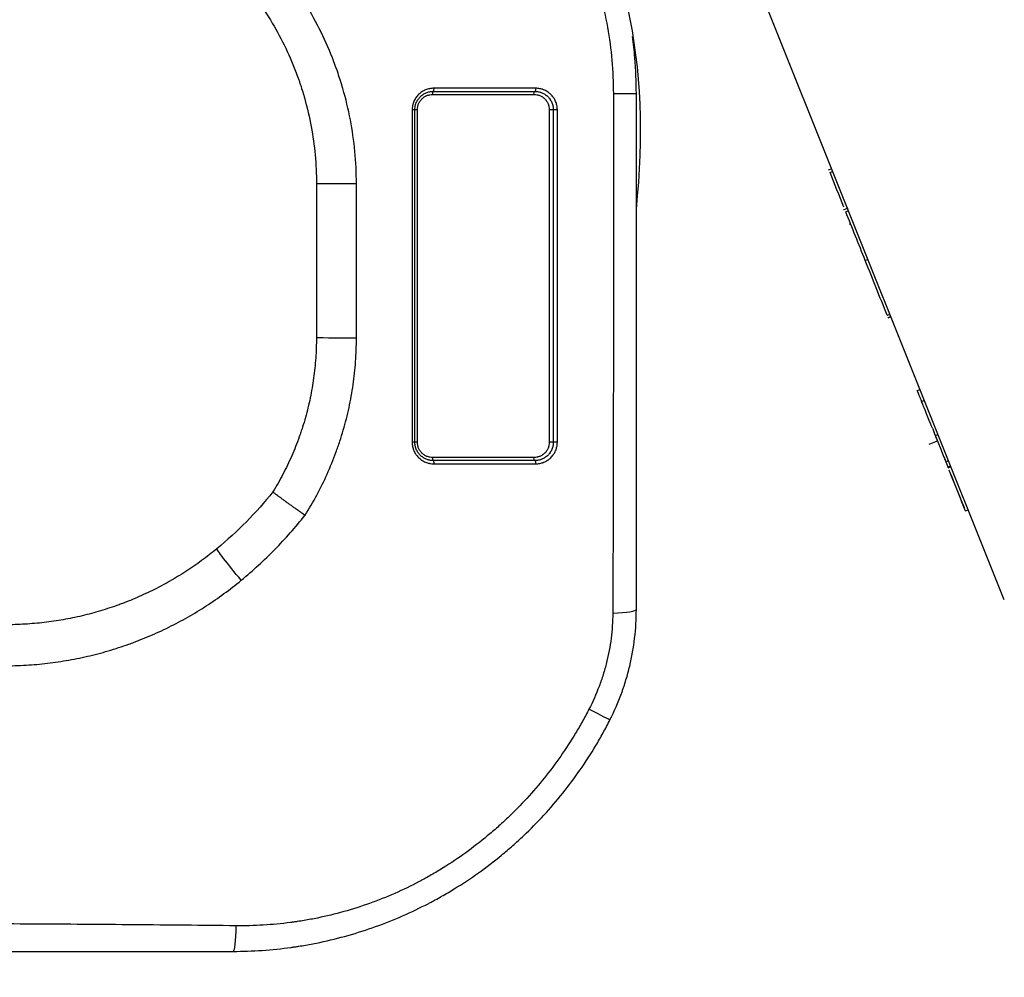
# Model space of a CAD drawing. Header units: millimetres. Extents: x 1088 to 3351, y -654 to 947.
# Tile 7 of 31: x 1848 to 1912, y 108 to 170. Entities that reach past the tile are written whole.
import ezdxf

# ---------------------------------------------------------------- set-up
doc = ezdxf.new("R2010")
doc.units = ezdxf.units.MM
doc.dimstyles.get("Standard").update_dxf_attribs({"dimtxt": 20, "dimasz": 10, "dimexe": 0.18, "dimexo": 0.0625, "dimgap": 10, "dimtad": 0, "dimtih": 1, "dimtoh": 1, "dimdsep": 46, "dimtxsty": 'Standard', "dimcen": 0.09, "dimclrd": 256, "dimclre": 256, "dimclrt": 256, "dimadec": 0, "dimazin": 0, "dimtfac": 1, "dimtofl": 0, "dimtmove": 0, "dimatfit": 3, "dimfxl": 0, "dimtolj": 1, "dimtzin": 0, "dimarcsym": 0})

# ---------------------------------------------------------------- blocks, each defined once
blk = doc.blocks.new('*D3')
at = {"lineweight": -2}
for p, q in [((1711.788, 353.282), (1711.788, 60.788)), ((1986.661, 240.781), (1986.661, 60.788)), ((1721.788, 60.968), (1814.224, 60.968)), ((1976.661, 60.968), (1884.224, 60.968))]:
    blk.add_line(p, q, dxfattribs=at)
at = {"lineweight": 18}
for points in [[(1721.788, 62.635), (1721.788, 59.301), (1711.788, 60.968)], [(1976.661, 62.635), (1976.661, 59.301), (1986.661, 60.968)]]:
    blk.add_solid(points, dxfattribs=at)
at = {"layer": 'Defpoints', "color": 0, "lineweight": 18}
for p in [(1711.788, 353.344), (1986.661, 240.843), (1986.661, 60.968)]:
    blk.add_point(p, dxfattribs=at)
at = {"lineweight": 18, "insert": (1849.224, 60.968), "char_height": 20, "width": 13.33333, "attachment_point": 5}
blk.add_mtext('\\A1;290', dxfattribs=at)

msp = doc.modelspace()

# ---------------------------------------------------------------- linework, layer by layer
for p, q in [((1911.632, 132.417), (1888.091, 191.268)), ((1873.486, 164.265), (1873.319, 164.265)), ((1873.486, 142.665), (1873.486, 164.265)), ((1882.319, 164.265), (1882.058, 164.265)), ((1882.058, 164.265), (1882.058, 142.665)), ((1900.427, 160.43), (1900.182, 160.332)), ((1900.305, 160.197), (1900.49, 160.271)), ((1900.662, 159.304), (1900.613, 159.284)), ((1901.199, 157.763), (1901.188, 157.759)), ((1901.267, 157.791), (1901.199, 157.763)), ((1901.453, 157.865), (1901.267, 157.791)), ((1901.328, 157.639), (1901.514, 157.713)), ((1901.59, 156.823), (1901.558, 156.81)), ((1901.642, 156.852), (1901.587, 156.83)), ((1901.645, 156.845), (1901.59, 156.823)), ((1901.662, 156.802), (1901.616, 156.784)), ((1902.594, 154.472), (1902.78, 154.547)), ((1904.019, 150.912), (1904.204, 150.986)), ((1904.079, 150.76), (1904.265, 150.834)), ((1904.082, 150.753), (1904.268, 150.827)), ((1905.978, 146.013), (1906.164, 146.087)), ((1906.447, 145.379), (1906.261, 145.305)), ((1906.749, 142.54), (1907.282, 142.753)), ((1907.147, 143.092), (1907.332, 143.166)), ((1873.486, 142.665), (1873.319, 142.665)), ((1882.319, 142.665), (1882.058, 142.665)), ((1907.827, 141.391), (1908.013, 141.466)), ((1907.962, 141.053), (1908.148, 141.127)), ((1907.983, 141.002), (1908.168, 141.076)), ((1908.195, 140.471), (1908.218, 140.412)), ((1909.104, 138.199), (1909.289, 138.273))]:
    msp.add_line(p, q)
at = {"extrusion": (0, 0, -1)}
for centre, major_axis, ratio, start_param, end_param in [((1874.519, 165.265), (0, 0.2), 0.175621, 4.712389, 6.283185), ((1874.519, 165.665), (0, -0.2), 0.159696, 4.712459, 6.283185), ((1881.119, 165.265), (0, 0.2), 0.287139, 4.712389, 6.283185), ((1881.119, 165.665), (0, -0.2), 0.283573, 4.712454, 6.283185), ((1885.316, 165.304), (-2.4, 0), 0.000174, 3.141593, 4.325326), ((1873.119, 164.265), (0.2, 0), 0.000178, 0, 1.434366), ((1882.519, 164.265), (0.2, 0), 0.000239, 1.255119, 3.141593), ((1869.323, 159.46), (-2.4, 0), 0.001529, 4.629765, 6.283185), ((1869.323, 149.456), (-2.4, 0), 0.014949, 4.629133, 6.283185), ((1873.119, 142.665), (0.2, 0), 0.039764, 0, 1.431007), ((1882.519, 142.665), (0.2, 0), 0.042473, 1.254155, 3.141593), ((1874.519, 141.665), (0, 0.2), 0.175621, 3.141593, 4.712389), ((1874.519, 141.265), (0, -0.2), 0.163833, 3.141593, 4.759171), ((1881.119, 141.665), (0, 0.2), 0.287139, 3.141593, 4.712389), ((1881.119, 141.265), (0, -0.2), 0.285551, 3.141593, 4.759889), ((1861.983, 133.884), (1.528, -1.851), 0.03716, 1.494268, 3.141593), ((1885.316, 131.773), (-2.4, 0), 0.111237, 3.141593, 4.343633), ((1883.862, 125.694), (-2.14, 1.086), 0.000451, 3.141593, 4.342347), ((1861.505, 111.965), (0, 2.4), 0.083321, 1.882964, 3.141593)]:
    msp.add_ellipse(centre, major_axis=major_axis, ratio=ratio, start_param=start_param, end_param=end_param, dxfattribs=at)
for points, knots in [([(1887.716, 157.799), (1888.709, 167.296), (1887.028, 175.308), (1882.417, 181.695), (1882.207, 181.985), (1881.991, 182.272), (1881.709, 182.633), (1881.649, 182.709), (1881.528, 182.86), (1881.345, 183.087), (1880.912, 183.607), (1880.528, 184.039), (1879.743, 184.887), (1879.199, 185.428), (1878.066, 186.466), (1877.478, 186.962), (1876.258, 187.908), (1875.626, 188.357), (1874.889, 188.836), (1874.807, 188.889), (1874.642, 188.994), (1874.394, 189.149), (1873.812, 189.502), (1873.305, 189.788), (1872.281, 190.338), (1871.584, 190.676), (1870.166, 191.292), (1869.443, 191.571), (1867.971, 192.071), (1867.222, 192.291), (1866.458, 192.48)], [-1.205042, -1.205042, -1.205042, -1.205042, 0, 0, 0, 0.05482, 0.05482, 0.069589, 0.069589, 0.084357, 0.113894, 0.172968, 0.172968, 0.291115, 0.291115, 0.409263, 0.409263, 0.52741, 0.52741, 0.542179, 0.542179, 0.556947, 0.586484, 0.645558, 0.645558, 0.763705, 0.763705, 0.881853, 0.881853, 1, 1, 1, 1]), ([(1865.987, 190.151), (1866.698, 189.978), (1867.397, 189.778), (1868.772, 189.325), (1869.447, 189.072), (1870.775, 188.515), (1871.428, 188.211), (1872.71, 187.552), (1873.339, 187.196), (1874.034, 186.766), (1874.111, 186.718), (1874.264, 186.621), (1874.493, 186.474), (1875.02, 186.125), (1875.461, 185.815), (1876.328, 185.177), (1876.886, 184.731), (1877.964, 183.797), (1878.484, 183.309), (1879.484, 182.289), (1879.965, 181.758), (1880.483, 181.134), (1880.541, 181.064), (1880.654, 180.925), (1880.823, 180.715), (1881.209, 180.219), (1881.525, 179.786), (1882.138, 178.908), (1882.521, 178.307), (1883.234, 177.075), (1883.565, 176.444), (1884.175, 175.148), (1884.453, 174.484), (1884.735, 173.718), (1884.766, 173.632), (1884.827, 173.461), (1884.917, 173.204), (1885.116, 172.602), (1885.27, 172.082), (1885.553, 171.038), (1885.71, 170.336), (1885.964, 168.92), (1886.06, 168.206), (1886.189, 166.764), (1886.222, 166.037), (1886.222, 165.304)], [0, 0, 0, 0, 0.0625, 0.0625, 0.125, 0.125, 0.1875, 0.1875, 0.25, 0.25, 0.257812, 0.257812, 0.265625, 0.28125, 0.3125, 0.3125, 0.375, 0.375, 0.4375, 0.4375, 0.5, 0.5, 0.507812, 0.507812, 0.515625, 0.53125, 0.5625, 0.5625, 0.625, 0.625, 0.6875, 0.6875, 0.75, 0.75, 0.757813, 0.757813, 0.765625, 0.78125, 0.8125, 0.8125, 0.875, 0.875, 0.9375, 0.9375, 1, 1, 1, 1]), ([(1869.521, 159.456), (1869.521, 160.161), (1869.488, 160.86), (1869.356, 162.246), (1869.258, 162.934), (1868.998, 164.298), (1868.836, 164.974), (1868.544, 165.98), (1868.439, 166.314), (1868.298, 166.73), (1868.269, 166.813), (1868.21, 166.979), (1868.18, 167.062), (1868.089, 167.309), (1868.027, 167.473), (1867.705, 168.289), (1867.42, 168.925), (1866.793, 170.167), (1866.452, 170.772), (1865.716, 171.951), (1865.321, 172.525), (1864.792, 173.223), (1864.685, 173.362), (1864.466, 173.637), (1864.355, 173.774), (1864.018, 174.18), (1863.788, 174.444), (1863.082, 175.219), (1862.591, 175.712), (1861.567, 176.653), (1861.035, 177.1), (1859.93, 177.947), (1859.356, 178.348), (1858.688, 178.771), (1858.613, 178.818), (1858.463, 178.91), (1858.238, 179.048), (1857.708, 179.358), (1857.248, 179.608), (1856.317, 180.085), (1855.685, 180.374), (1854.396, 180.894), (1853.74, 181.125), (1852.737, 181.427), (1852.4, 181.52), (1851.889, 181.648), (1851.718, 181.689), (1851.375, 181.767), (1851.203, 181.804), (1850.34, 181.979), (1849.645, 182.087), (1848.945, 182.163)], [0, 0, 0, 0, 0.0625, 0.0625, 0.125, 0.125, 0.1875, 0.1875, 0.21875, 0.21875, 0.226563, 0.226563, 0.234375, 0.234375, 0.25, 0.25, 0.3125, 0.3125, 0.375, 0.375, 0.4375, 0.4375, 0.453125, 0.453125, 0.46875, 0.46875, 0.5, 0.5, 0.5625, 0.5625, 0.625, 0.625, 0.6875, 0.6875, 0.695313, 0.695313, 0.703125, 0.71875, 0.75, 0.75, 0.8125, 0.8125, 0.875, 0.875, 0.90625, 0.90625, 0.921875, 0.921875, 0.9375, 0.9375, 1, 1, 1, 1]), ([(1848.689, 179.78), (1849.314, 179.712), (1849.934, 179.616), (1850.703, 179.46), (1850.856, 179.427), (1851.163, 179.357), (1851.62, 179.248), (1852.071, 179.123), (1852.966, 178.854), (1853.551, 178.648), (1854.7, 178.185), (1855.264, 177.927), (1856.094, 177.501), (1856.368, 177.353), (1856.775, 177.12), (1856.977, 177.001), (1857.178, 176.878), (1857.311, 176.796), (1857.378, 176.754), (1857.974, 176.375), (1858.484, 176.017), (1859.467, 175.258), (1859.94, 174.857), (1860.848, 174.014), (1861.283, 173.571), (1861.908, 172.875), (1862.111, 172.637), (1862.409, 172.273), (1862.507, 172.15), (1862.699, 171.903), (1862.794, 171.779), (1863.26, 171.152), (1863.608, 170.636), (1864.254, 169.578), (1864.552, 169.035), (1865.099, 167.922), (1865.348, 167.352), (1865.628, 166.622), (1865.682, 166.475), (1865.761, 166.253), (1865.787, 166.179), (1865.838, 166.03), (1865.963, 165.659), (1866.077, 165.286), (1866.33, 164.386), (1866.47, 163.782), (1866.695, 162.563), (1866.78, 161.949), (1866.894, 160.712), (1866.923, 160.088), (1866.923, 159.46)], [0, 0, 0, 0, 0.0625, 0.0625, 0.078125, 0.078125, 0.09375, 0.125, 0.125, 0.1875, 0.1875, 0.25, 0.25, 0.28125, 0.28125, 0.296875, 0.304688, 0.304688, 0.3125, 0.3125, 0.375, 0.375, 0.4375, 0.4375, 0.5, 0.5, 0.53125, 0.53125, 0.546875, 0.546875, 0.5625, 0.5625, 0.625, 0.625, 0.6875, 0.6875, 0.75, 0.75, 0.765625, 0.765625, 0.773438, 0.773438, 0.78125, 0.8125, 0.8125, 0.875, 0.875, 0.9375, 0.9375, 1, 1, 1, 1]), ([(1887.716, 165.304), (1887.716, 166.091), (1887.682, 166.873), (1887.578, 168.113), (1887.528, 168.577), (1887.466, 169.038)], [0, 0, 0, 0, 0.624805, 0.624805, 1, 1, 1, 1]), ([(1874.551, 165.665), (1874.459, 165.665), (1874.369, 165.656), (1874.235, 165.63), (1874.191, 165.619), (1874.103, 165.593), (1874.06, 165.577), (1873.933, 165.525), (1873.852, 165.483), (1873.738, 165.407), (1873.701, 165.38), (1873.629, 165.322), (1873.595, 165.291), (1873.497, 165.195), (1873.439, 165.124), (1873.374, 165.029), (1873.361, 165.009), (1873.337, 164.97), (1873.326, 164.95), (1873.293, 164.889), (1873.253, 164.806), (1873.222, 164.72), (1873.202, 164.654), (1873.195, 164.632), (1873.184, 164.587), (1873.179, 164.564), (1873.156, 164.45), (1873.146, 164.358), (1873.146, 164.265)], [0, 0, 0, 0, 0.125, 0.125, 0.1875, 0.1875, 0.25, 0.25, 0.375, 0.375, 0.4375, 0.4375, 0.5, 0.5, 0.625, 0.625, 0.65625, 0.65625, 0.6875, 0.6875, 0.75, 0.8125, 0.8125, 0.84375, 0.84375, 0.875, 0.875, 1, 1, 1, 1]), ([(1873.319, 164.265), (1873.319, 164.345), (1873.327, 164.424), (1873.347, 164.521), (1873.351, 164.541), (1873.361, 164.579), (1873.377, 164.637), (1873.411, 164.729), (1873.444, 164.8), (1873.473, 164.852), (1873.482, 164.869), (1873.503, 164.903), (1873.514, 164.92), (1873.569, 165.002), (1873.619, 165.062), (1873.702, 165.145), (1873.732, 165.171), (1873.793, 165.221), (1873.825, 165.244), (1873.922, 165.309), (1873.991, 165.345), (1874.1, 165.39), (1874.137, 165.403), (1874.212, 165.426), (1874.25, 165.435), (1874.364, 165.457), (1874.441, 165.465), (1874.519, 165.465)], [0, 0, 0, 0, 0.125, 0.125, 0.15625, 0.15625, 0.1875, 0.25, 0.3125, 0.3125, 0.34375, 0.34375, 0.375, 0.375, 0.5, 0.5, 0.5625, 0.5625, 0.625, 0.625, 0.75, 0.75, 0.8125, 0.8125, 0.875, 0.875, 1, 1, 1, 1]), ([(1873.486, 164.265), (1873.486, 164.331), (1873.492, 164.397), (1873.509, 164.479), (1873.513, 164.495), (1873.521, 164.527), (1873.534, 164.574), (1873.562, 164.651), (1873.59, 164.71), (1873.621, 164.768), (1873.638, 164.797), (1873.693, 164.878), (1873.735, 164.929), (1873.804, 164.998), (1873.828, 165.02), (1873.879, 165.061), (1873.906, 165.081), (1873.987, 165.135), (1874.044, 165.165), (1874.135, 165.202), (1874.166, 165.213), (1874.228, 165.232), (1874.259, 165.24), (1874.354, 165.259), (1874.419, 165.265), (1874.484, 165.265)], [0, 0, 0, 0, 0.125, 0.125, 0.15625, 0.15625, 0.1875, 0.25, 0.3125, 0.3125, 0.375, 0.375, 0.5, 0.5, 0.5625, 0.5625, 0.625, 0.625, 0.75, 0.75, 0.8125, 0.8125, 0.875, 0.875, 1, 1, 1, 1]), ([(1874.484, 165.265), (1875.039, 165.265), (1875.592, 165.265), (1876.421, 165.265), (1876.697, 165.265), (1877.248, 165.265), (1877.523, 165.265), (1878.894, 165.265), (1879.983, 165.265), (1881.062, 165.265)], [0, 0, 0, 0, 0.25, 0.25, 0.375, 0.375, 0.5, 0.5, 1, 1, 1, 1]), ([(1874.519, 165.465), (1875.077, 165.465), (1876.189, 165.465), (1877.845, 165.465), (1878.941, 165.465), (1880.033, 165.465), (1880.577, 165.465), (1881.119, 165.465)], [0, 0, 0, 0, 0.25, 0.5, 0.75, 0.75, 1, 1, 1, 1]), ([(1881.176, 165.665), (1880.632, 165.665), (1880.086, 165.665), (1879.264, 165.665), (1878.989, 165.665), (1878.439, 165.665), (1878.163, 165.665), (1877.334, 165.665), (1876.226, 165.665), (1875.111, 165.665), (1874.551, 165.665)], [0, 0, 0, 0, 0.25, 0.25, 0.375, 0.375, 0.5, 0.5, 0.75, 1, 1, 1, 1]), ([(1881.062, 165.265), (1881.126, 165.265), (1881.19, 165.259), (1881.269, 165.243), (1881.285, 165.24), (1881.316, 165.232), (1881.331, 165.228), (1881.378, 165.214), (1881.408, 165.203), (1881.497, 165.167), (1881.554, 165.137), (1881.622, 165.092), (1881.635, 165.083), (1881.661, 165.064), (1881.7, 165.034), (1881.76, 164.98), (1881.805, 164.932), (1881.847, 164.882), (1881.867, 164.855), (1881.922, 164.773), (1881.954, 164.716), (1881.986, 164.639), (1881.992, 164.624), (1882.003, 164.592), (1882.009, 164.576), (1882.023, 164.529), (1882.032, 164.496), (1882.051, 164.399), (1882.058, 164.332), (1882.058, 164.265)], [0, 0, 0, 0, 0.125, 0.125, 0.15625, 0.15625, 0.1875, 0.1875, 0.25, 0.25, 0.375, 0.375, 0.40625, 0.40625, 0.4375, 0.5, 0.5625, 0.5625, 0.625, 0.625, 0.75, 0.75, 0.78125, 0.78125, 0.8125, 0.8125, 0.875, 0.875, 1, 1, 1, 1]), ([(1881.119, 165.465), (1881.197, 165.465), (1881.273, 165.458), (1881.385, 165.436), (1881.422, 165.427), (1881.477, 165.411), (1881.495, 165.405), (1881.532, 165.392), (1881.55, 165.385), (1881.639, 165.349), (1881.708, 165.314), (1881.805, 165.251), (1881.836, 165.228), (1881.882, 165.191), (1881.897, 165.179), (1881.927, 165.153), (1881.941, 165.14), (1882.011, 165.071), (1882.062, 165.012), (1882.118, 164.93), (1882.129, 164.914), (1882.15, 164.88), (1882.16, 164.863), (1882.189, 164.81), (1882.207, 164.774), (1882.254, 164.664), (1882.278, 164.587), (1882.299, 164.488), (1882.302, 164.468), (1882.308, 164.428), (1882.311, 164.407), (1882.317, 164.347), (1882.319, 164.306), (1882.319, 164.265)], [0, 0, 0, 0, 0.125, 0.125, 0.1875, 0.1875, 0.21875, 0.21875, 0.25, 0.25, 0.375, 0.375, 0.4375, 0.4375, 0.46875, 0.46875, 0.5, 0.5, 0.625, 0.625, 0.65625, 0.65625, 0.6875, 0.6875, 0.75, 0.75, 0.875, 0.875, 0.90625, 0.90625, 0.9375, 0.9375, 1, 1, 1, 1]), ([(1882.581, 164.265), (1882.581, 164.312), (1882.579, 164.36), (1882.572, 164.43), (1882.569, 164.453), (1882.562, 164.5), (1882.557, 164.524), (1882.534, 164.639), (1882.506, 164.728), (1882.451, 164.856), (1882.431, 164.898), (1882.397, 164.959), (1882.385, 164.979), (1882.36, 165.019), (1882.348, 165.038), (1882.282, 165.133), (1882.223, 165.203), (1882.141, 165.283), (1882.124, 165.298), (1882.09, 165.329), (1882.072, 165.344), (1882.018, 165.386), (1881.982, 165.413), (1881.868, 165.487), (1881.788, 165.529), (1881.683, 165.571), (1881.661, 165.579), (1881.618, 165.594), (1881.597, 165.601), (1881.532, 165.62), (1881.488, 165.631), (1881.356, 165.656), (1881.267, 165.665), (1881.176, 165.665)], [0, 0, 0, 0, 0.0625, 0.0625, 0.09375, 0.09375, 0.125, 0.125, 0.25, 0.25, 0.3125, 0.3125, 0.34375, 0.34375, 0.375, 0.375, 0.5, 0.5, 0.53125, 0.53125, 0.5625, 0.5625, 0.625, 0.625, 0.75, 0.75, 0.78125, 0.78125, 0.8125, 0.8125, 0.875, 0.875, 1, 1, 1, 1]), ([(1886.222, 165.304), (1886.222, 163.895), (1886.222, 162.486), (1886.222, 159.668), (1886.222, 158.259), (1886.223, 155.441), (1886.223, 154.033), (1886.223, 151.215), (1886.222, 149.807), (1886.221, 146.99), (1886.221, 145.582), (1886.218, 143.469), (1886.217, 142.765), (1886.215, 141.358), (1886.214, 140.654), (1886.207, 137.136), (1886.197, 134.327), (1886.181, 131.524)], [0, 0, 0, 0, 0.125, 0.125, 0.25, 0.25, 0.375, 0.375, 0.5, 0.5, 0.625, 0.625, 0.6875, 0.6875, 0.75, 0.75, 1, 1, 1, 1]), ([(1887.716, 131.773), (1887.716, 133.167), (1887.716, 134.561), (1887.716, 137.351), (1887.716, 138.747), (1887.716, 141.539), (1887.716, 142.936), (1887.716, 145.73), (1887.716, 147.127), (1887.716, 149.922), (1887.716, 151.32), (1887.716, 154.116), (1887.716, 155.515), (1887.716, 158.311), (1887.716, 161.108), (1887.716, 163.905), (1887.716, 165.304)], [0, 0, 0, 0, 0.125, 0.125, 0.25, 0.25, 0.375, 0.375, 0.5, 0.5, 0.625, 0.625, 0.75, 0.75, 0.875, 1, 1, 1, 1]), ([(1873.146, 164.265), (1873.146, 163.364), (1873.146, 161.563), (1873.146, 158.862), (1873.146, 157.061), (1873.146, 155.26), (1873.147, 154.36), (1873.147, 152.559), (1873.147, 150.758), (1873.147, 148.958), (1873.147, 146.257), (1873.147, 144.457), (1873.147, 142.657)], [0, 0, 0, 0, 0.125, 0.25, 0.375, 0.375, 0.5, 0.5, 0.625, 0.75, 0.75, 1, 1, 1, 1]), ([(1873.319, 142.665), (1873.319, 144.464), (1873.319, 146.264), (1873.319, 148.964), (1873.319, 150.764), (1873.319, 153.464), (1873.319, 156.164), (1873.319, 158.864), (1873.319, 161.565), (1873.319, 163.365), (1873.319, 164.265)], [0, 0, 0, 0, 0.25, 0.25, 0.375, 0.5, 0.625, 0.75, 0.875, 1, 1, 1, 1]), ([(1882.319, 164.265), (1882.319, 163.365), (1882.319, 161.564), (1882.319, 158.864), (1882.319, 156.164), (1882.319, 153.464), (1882.319, 150.763), (1882.319, 148.964), (1882.319, 146.264), (1882.319, 144.464), (1882.319, 142.665)], [0, 0, 0, 0, 0.125, 0.25, 0.375, 0.5, 0.625, 0.75, 0.75, 1, 1, 1, 1]), ([(1882.582, 142.657), (1882.582, 143.557), (1882.582, 144.457), (1882.582, 146.257), (1882.582, 148.057), (1882.582, 149.858), (1882.582, 151.658), (1882.582, 152.559), (1882.581, 154.36), (1882.581, 156.161), (1882.581, 158.862), (1882.581, 161.563), (1882.581, 163.364), (1882.581, 164.265)], [0, 0, 0, 0, 0.125, 0.125, 0.25, 0.375, 0.375, 0.5, 0.5, 0.625, 0.75, 0.875, 1, 1, 1, 1]), ([(1866.923, 159.46), (1866.923, 157.792), (1866.923, 156.125), (1866.923, 152.791), (1866.923, 151.123), (1866.923, 149.456)], [0, 0, 0, 0, 0.5, 0.5, 1, 1, 1, 1]), ([(1869.522, 149.421), (1869.522, 151.093), (1869.521, 152.766), (1869.521, 156.111), (1869.521, 157.783), (1869.521, 159.456)], [0, 0, 0, 0, 0.5, 0.5, 1, 1, 1, 1]), ([(1866.923, 149.456), (1866.923, 149.014), (1866.908, 148.574), (1866.847, 147.698), (1866.757, 146.828), (1866.534, 145.538), (1866.326, 144.688), (1866.148, 144.055), (1866.085, 143.844), (1865.985, 143.529), (1865.95, 143.424), (1865.88, 143.215), (1865.843, 143.11), (1865.657, 142.59), (1865.332, 141.769), (1864.762, 140.578), (1864.328, 139.81), (1864.096, 139.433)], [0, 0, 0, 0, 0.125, 0.125, 0.25, 0.375, 0.5, 0.5, 0.5625, 0.5625, 0.59375, 0.59375, 0.625, 0.625, 0.75, 0.875, 1, 1, 1, 1]), ([(1866.183, 137.907), (1866.454, 138.339), (1866.964, 139.218), (1867.635, 140.582), (1868.019, 141.523), (1868.239, 142.12), (1868.282, 142.24), (1868.366, 142.481), (1868.488, 142.842), (1868.601, 143.205), (1868.812, 143.933), (1869.059, 144.911), (1869.325, 146.395), (1869.433, 147.396), (1869.505, 148.404), (1869.523, 148.91), (1869.522, 149.421)], [0, 0, 0, 0, 0.125, 0.25, 0.375, 0.375, 0.40625, 0.40625, 0.4375, 0.5, 0.5, 0.625, 0.75, 0.875, 0.875, 1, 1, 1, 1]), ([(1906.259, 145.311), (1906.246, 145.343), (1906.233, 145.376), (1906.193, 145.476), (1906.166, 145.544), (1906.139, 145.612)], [0, 0, 0, 0, 0.327886, 0.327886, 1, 1, 1, 1]), ([(1860.455, 135.735), (1860.13, 135.467), (1859.466, 134.951), (1858.435, 134.242), (1857.368, 133.595), (1856.264, 133.011), (1855.505, 132.664), (1854.926, 132.419), (1854.635, 132.301), (1854.34, 132.188), (1854.142, 132.115), (1854.043, 132.079), (1853.547, 131.902), (1852.749, 131.645), (1851.942, 131.435), (1851.13, 131.249), (1850.315, 131.086), (1849.078, 130.913), (1848.244, 130.846), (1847.616, 130.813), (1847.406, 130.805), (1847.09, 130.798), (1846.984, 130.797), (1846.773, 130.795), (1846.247, 130.795), (1845.305, 130.829), (1844.06, 130.946), (1842.827, 131.134), (1841.604, 131.394), (1840.796, 131.615), (1840.294, 131.769), (1840.193, 131.8), (1839.993, 131.865), (1839.892, 131.898), (1839.593, 131.999), (1839.394, 132.07), (1838.803, 132.289), (1838.027, 132.602), (1836.898, 133.137), (1835.802, 133.736), (1834.74, 134.399), (1834.055, 134.883), (1833.635, 135.2), (1833.551, 135.264), (1833.384, 135.393), (1833.301, 135.458), (1833.054, 135.656), (1832.892, 135.789), (1832.412, 136.197), (1831.79, 136.756), (1830.911, 137.645), (1830.085, 138.582), (1829.313, 139.568), (1828.834, 140.259), (1828.546, 140.701), (1828.489, 140.79), (1828.377, 140.968), (1828.21, 141.237), (1828.049, 141.509), (1827.737, 142.058), (1827.341, 142.801), (1826.989, 143.567), (1826.824, 143.955)], [0, 0, 0, 0, 0.03125, 0.0625, 0.09375, 0.125, 0.15625, 0.15625, 0.171875, 0.179688, 0.179688, 0.1875, 0.1875, 0.21875, 0.25, 0.25, 0.28125, 0.3125, 0.34375, 0.34375, 0.359375, 0.359375, 0.367187, 0.367187, 0.375, 0.40625, 0.4375, 0.46875, 0.5, 0.53125, 0.53125, 0.539062, 0.539062, 0.546875, 0.546875, 0.5625, 0.5625, 0.59375, 0.625, 0.65625, 0.6875, 0.71875, 0.71875, 0.726562, 0.726562, 0.734375, 0.734375, 0.75, 0.75, 0.78125, 0.8125, 0.84375, 0.875, 0.90625, 0.90625, 0.914062, 0.914062, 0.921875, 0.9375, 0.9375, 0.96875, 1, 1, 1, 1]), ([(1824.308, 142.869), (1824.495, 142.434), (1824.892, 141.576), (1825.338, 140.744), (1825.69, 140.13), (1825.871, 139.825), (1826.058, 139.524), (1826.185, 139.325), (1826.249, 139.225), (1826.572, 138.73), (1827.111, 137.956), (1827.978, 136.852), (1828.905, 135.801), (1829.892, 134.806), (1830.589, 134.178), (1831.127, 133.722), (1831.309, 133.572), (1831.586, 133.351), (1831.679, 133.278), (1831.866, 133.133), (1832.336, 132.774), (1833.2, 132.163), (1834.391, 131.42), (1835.62, 130.749), (1836.887, 130.15), (1837.757, 129.798), (1838.419, 129.552), (1838.642, 129.474), (1838.922, 129.379), (1838.978, 129.36), (1839.091, 129.323), (1839.259, 129.268), (1839.878, 129.074), (1840.897, 128.795), (1842.269, 128.504), (1843.652, 128.293), (1845.048, 128.162), (1845.987, 128.129), (1846.577, 128.125), (1846.695, 128.125), (1846.931, 128.127), (1847.05, 128.129), (1847.404, 128.137), (1847.639, 128.146), (1848.344, 128.183), (1849.279, 128.26), (1850.204, 128.39), (1851.123, 128.546), (1851.581, 128.638), (1852.49, 128.848), (1853.395, 129.084), (1854.289, 129.375), (1854.79, 129.554), (1854.845, 129.574), (1854.956, 129.615), (1855.012, 129.635), (1855.178, 129.697), (1855.509, 129.824), (1855.835, 129.957), (1856.484, 130.233), (1857.335, 130.625), (1858.571, 131.282), (1859.766, 132.01), (1860.537, 132.541), (1861.294, 133.096), (1861.666, 133.385), (1862.031, 133.686)], [0, 0, 0, 0, 0.03125, 0.0625, 0.0625, 0.078125, 0.085937, 0.085937, 0.09375, 0.09375, 0.125, 0.15625, 0.1875, 0.21875, 0.25, 0.25, 0.265625, 0.265625, 0.273437, 0.273437, 0.28125, 0.3125, 0.34375, 0.375, 0.40625, 0.4375, 0.4375, 0.453125, 0.453125, 0.457031, 0.457031, 0.460937, 0.46875, 0.5, 0.53125, 0.5625, 0.59375, 0.625, 0.625, 0.632812, 0.632812, 0.640625, 0.640625, 0.65625, 0.65625, 0.6875, 0.71875, 0.71875, 0.75, 0.75, 0.78125, 0.8125, 0.8125, 0.816406, 0.816406, 0.820312, 0.820312, 0.828125, 0.84375, 0.84375, 0.875, 0.90625, 0.9375, 0.96875, 0.96875, 1, 1, 1, 1]), ([(1907.272, 142.778), (1907.263, 142.802), (1907.253, 142.826), (1907.231, 142.88), (1907.219, 142.91), (1907.201, 142.955), (1907.195, 142.97), (1907.183, 143), (1907.177, 143.015), (1907.171, 143.031)], [0, 0, 0, 0, 0.287051, 0.287051, 0.643526, 0.643526, 0.821763, 0.821763, 1, 1, 1, 1]), ([(1873.147, 142.657), (1873.147, 142.564), (1873.156, 142.472), (1873.184, 142.337), (1873.195, 142.292), (1873.215, 142.226), (1873.223, 142.204), (1873.238, 142.16), (1873.247, 142.138), (1873.291, 142.032), (1873.335, 141.951), (1873.399, 141.856), (1873.412, 141.837), (1873.44, 141.8), (1873.454, 141.782), (1873.499, 141.729), (1873.53, 141.695), (1873.627, 141.598), (1873.698, 141.541), (1873.794, 141.477), (1873.813, 141.465), (1873.853, 141.441), (1873.873, 141.43), (1873.933, 141.398), (1874.016, 141.359), (1874.101, 141.329), (1874.167, 141.309), (1874.189, 141.303), (1874.234, 141.292), (1874.256, 141.287), (1874.369, 141.265), (1874.46, 141.256), (1874.552, 141.256)], [0, 0, 0, 0, 0.125, 0.125, 0.1875, 0.1875, 0.21875, 0.21875, 0.25, 0.25, 0.375, 0.375, 0.40625, 0.40625, 0.4375, 0.4375, 0.5, 0.5, 0.625, 0.625, 0.65625, 0.65625, 0.6875, 0.6875, 0.75, 0.8125, 0.8125, 0.84375, 0.84375, 0.875, 0.875, 1, 1, 1, 1]), ([(1874.519, 141.465), (1874.441, 141.465), (1874.363, 141.473), (1874.267, 141.492), (1874.247, 141.496), (1874.209, 141.505), (1874.153, 141.521), (1874.061, 141.554), (1873.991, 141.587), (1873.939, 141.614), (1873.922, 141.624), (1873.889, 141.644), (1873.872, 141.654), (1873.79, 141.709), (1873.729, 141.758), (1873.646, 141.841), (1873.62, 141.87), (1873.582, 141.915), (1873.57, 141.931), (1873.546, 141.963), (1873.535, 141.979), (1873.48, 142.06), (1873.443, 142.129), (1873.404, 142.22), (1873.397, 142.239), (1873.384, 142.276), (1873.377, 142.295), (1873.36, 142.352), (1873.35, 142.39), (1873.327, 142.506), (1873.319, 142.585), (1873.319, 142.665)], [0, 0, 0, 0, 0.125, 0.125, 0.15625, 0.15625, 0.1875, 0.25, 0.3125, 0.3125, 0.34375, 0.34375, 0.375, 0.375, 0.5, 0.5, 0.5625, 0.5625, 0.59375, 0.59375, 0.625, 0.625, 0.75, 0.75, 0.78125, 0.78125, 0.8125, 0.8125, 0.875, 0.875, 1, 1, 1, 1]), ([(1874.484, 141.665), (1874.419, 141.665), (1874.354, 141.671), (1874.259, 141.69), (1874.228, 141.698), (1874.166, 141.717), (1874.135, 141.728), (1874.044, 141.765), (1873.987, 141.795), (1873.906, 141.849), (1873.879, 141.869), (1873.828, 141.91), (1873.804, 141.932), (1873.735, 142.001), (1873.693, 142.051), (1873.638, 142.133), (1873.621, 142.162), (1873.59, 142.22), (1873.562, 142.279), (1873.539, 142.34), (1873.525, 142.387), (1873.521, 142.403), (1873.513, 142.435), (1873.509, 142.451), (1873.492, 142.533), (1873.486, 142.598), (1873.486, 142.665)], [0, 0, 0, 0, 0.125, 0.125, 0.1875, 0.1875, 0.25, 0.25, 0.375, 0.375, 0.4375, 0.4375, 0.5, 0.5, 0.625, 0.625, 0.6875, 0.6875, 0.75, 0.8125, 0.8125, 0.84375, 0.84375, 0.875, 0.875, 1, 1, 1, 1]), ([(1882.058, 142.665), (1882.058, 142.597), (1882.051, 142.531), (1882.032, 142.434), (1882.023, 142.401), (1882.009, 142.353), (1882.003, 142.337), (1881.992, 142.306), (1881.986, 142.291), (1881.954, 142.214), (1881.922, 142.156), (1881.867, 142.075), (1881.847, 142.048), (1881.805, 141.998), (1881.76, 141.95), (1881.712, 141.907), (1881.674, 141.876), (1881.661, 141.866), (1881.635, 141.847), (1881.622, 141.838), (1881.554, 141.793), (1881.497, 141.763), (1881.408, 141.727), (1881.378, 141.716), (1881.331, 141.702), (1881.316, 141.698), (1881.285, 141.69), (1881.269, 141.687), (1881.19, 141.671), (1881.126, 141.665), (1881.062, 141.665)], [0, 0, 0, 0, 0.125, 0.125, 0.1875, 0.1875, 0.21875, 0.21875, 0.25, 0.25, 0.375, 0.375, 0.4375, 0.4375, 0.5, 0.5625, 0.5625, 0.59375, 0.59375, 0.625, 0.625, 0.75, 0.75, 0.8125, 0.8125, 0.84375, 0.84375, 0.875, 0.875, 1, 1, 1, 1]), ([(1882.319, 142.665), (1882.319, 142.624), (1882.317, 142.584), (1882.311, 142.523), (1882.308, 142.503), (1882.302, 142.463), (1882.299, 142.443), (1882.278, 142.344), (1882.254, 142.267), (1882.207, 142.157), (1882.19, 142.121), (1882.161, 142.068), (1882.15, 142.051), (1882.129, 142.017), (1882.118, 142), (1882.062, 141.918), (1882.011, 141.859), (1881.941, 141.79), (1881.926, 141.777), (1881.897, 141.751), (1881.882, 141.738), (1881.836, 141.701), (1881.804, 141.679), (1881.707, 141.616), (1881.638, 141.58), (1881.549, 141.544), (1881.531, 141.538), (1881.494, 141.525), (1881.439, 141.507), (1881.384, 141.494), (1881.272, 141.472), (1881.196, 141.465), (1881.119, 141.465)], [0, 0, 0, 0, 0.0625, 0.0625, 0.09375, 0.09375, 0.125, 0.125, 0.25, 0.25, 0.3125, 0.3125, 0.34375, 0.34375, 0.375, 0.375, 0.5, 0.5, 0.53125, 0.53125, 0.5625, 0.5625, 0.625, 0.625, 0.75, 0.75, 0.78125, 0.78125, 0.8125, 0.875, 0.875, 1, 1, 1, 1]), ([(1881.176, 141.255), (1881.267, 141.255), (1881.356, 141.264), (1881.488, 141.29), (1881.531, 141.3), (1881.596, 141.319), (1881.618, 141.326), (1881.661, 141.341), (1881.682, 141.349), (1881.787, 141.392), (1881.867, 141.433), (1881.981, 141.507), (1882.018, 141.534), (1882.072, 141.577), (1882.09, 141.592), (1882.125, 141.623), (1882.142, 141.638), (1882.224, 141.718), (1882.283, 141.788), (1882.348, 141.884), (1882.361, 141.903), (1882.386, 141.943), (1882.397, 141.963), (1882.431, 142.025), (1882.452, 142.067), (1882.506, 142.195), (1882.534, 142.284), (1882.558, 142.399), (1882.562, 142.422), (1882.569, 142.469), (1882.572, 142.492), (1882.579, 142.563), (1882.582, 142.61), (1882.582, 142.657)], [0, 0, 0, 0, 0.125, 0.125, 0.1875, 0.1875, 0.21875, 0.21875, 0.25, 0.25, 0.375, 0.375, 0.4375, 0.4375, 0.46875, 0.46875, 0.5, 0.5, 0.625, 0.625, 0.65625, 0.65625, 0.6875, 0.6875, 0.75, 0.75, 0.875, 0.875, 0.90625, 0.90625, 0.9375, 0.9375, 1, 1, 1, 1]), ([(1881.062, 141.665), (1880.522, 141.665), (1879.981, 141.665), (1878.892, 141.665), (1878.345, 141.665), (1877.522, 141.665), (1877.247, 141.665), (1876.696, 141.665), (1876.42, 141.665), (1875.868, 141.665), (1875.592, 141.665), (1875.038, 141.665), (1874.761, 141.665), (1874.484, 141.665)], [0, 0, 0, 0, 0.25, 0.25, 0.5, 0.5, 0.625, 0.625, 0.75, 0.75, 0.875, 0.875, 1, 1, 1, 1]), ([(1907.788, 141.489), (1907.782, 141.503), (1907.777, 141.516), (1907.768, 141.538), (1907.762, 141.552), (1907.757, 141.565), (1907.754, 141.574), (1907.752, 141.578), (1907.751, 141.582)], [0, 0, 0, 0, 0.412285, 0.412285, 0.706142, 0.853071, 0.853071, 1, 1, 1, 1]), ([(1874.552, 141.256), (1875.111, 141.256), (1875.669, 141.255), (1876.504, 141.255), (1876.782, 141.255), (1877.336, 141.255), (1877.613, 141.255), (1878.441, 141.255), (1878.991, 141.255), (1880.087, 141.255), (1880.633, 141.255), (1881.176, 141.255)], [0, 0, 0, 0, 0.25, 0.25, 0.375, 0.375, 0.5, 0.5, 0.75, 0.75, 1, 1, 1, 1]), ([(1909.087, 138.241), (1909.038, 138.364), (1908.921, 138.656), (1908.778, 139.013), (1908.778, 139.013), (1908.323, 140.151), (1908.323, 140.151), (1908.094, 140.723), (1908.047, 140.841)], [0, 0, 0, 0, 0.345275, 0.345275, 0.345275, 0.690549, 0.690549, 1, 1, 1, 1]), ([(1908.121, 140.657), (1908.146, 140.592), (1908.169, 140.535), (1908.19, 140.484), (1908.19, 140.484), (1908.259, 140.31), (1908.259, 140.31)], [0, 0, 0, 0, 0.5, 0.5, 0.5, 1, 1, 1, 1]), ([(1908.259, 140.31), (1908.277, 140.266), (1908.294, 140.223), (1908.328, 140.139), (1908.345, 140.097), (1908.362, 140.054)], [0, 0, 0, 0, 0.5, 0.5, 1, 1, 1, 1]), ([(1908.489, 139.735), (1908.489, 139.735), (1908.788, 138.988), (1908.788, 138.988), (1908.953, 138.575), (1909.035, 138.37), (1909.035, 138.37)], [0, 0, 0, 0, 0.664113, 0.664113, 0.664113, 1, 1, 1, 1]), ([(1864.096, 139.433), (1863.553, 138.754), (1862.978, 138.106), (1861.764, 136.874), (1861.126, 136.289), (1860.455, 135.735)], [0, 0, 0, 0, 0.5, 0.5, 1, 1, 1, 1]), ([(1866.183, 137.907), (1866.179, 137.91), (1866.175, 137.913), (1866.167, 137.919), (1866.162, 137.922), (1866.15, 137.931), (1866.124, 137.949), (1866.065, 137.99), (1866.014, 138.026), (1865.914, 138.097), (1865.847, 138.144), (1865.747, 138.215), (1865.697, 138.25), (1865.647, 138.285), (1865.614, 138.309), (1865.597, 138.32), (1865.515, 138.379), (1865.386, 138.47), (1865.201, 138.603), (1865.083, 138.688), (1865.011, 138.74), (1864.997, 138.75), (1864.969, 138.77), (1864.927, 138.801), (1864.886, 138.83), (1864.806, 138.888), (1864.704, 138.962), (1864.612, 139.03), (1864.546, 139.079), (1864.525, 139.095), (1864.483, 139.125), (1864.463, 139.14), (1864.406, 139.183), (1864.335, 139.236), (1864.277, 139.281), (1864.237, 139.311), (1864.225, 139.321), (1864.202, 139.339), (1864.191, 139.347), (1864.162, 139.371), (1864.129, 139.398), (1864.101, 139.424), (1864.096, 139.432), (1864.096, 139.433)], [0, 0, 0, 0, 0.003906, 0.003906, 0.007812, 0.007812, 0.015625, 0.03125, 0.0625, 0.0625, 0.125, 0.125, 0.15625, 0.171875, 0.171875, 0.1875, 0.1875, 0.25, 0.3125, 0.375, 0.375, 0.390625, 0.390625, 0.40625, 0.4375, 0.4375, 0.5, 0.5625, 0.5625, 0.59375, 0.59375, 0.625, 0.625, 0.6875, 0.75, 0.75, 0.78125, 0.78125, 0.8125, 0.8125, 0.875, 0.9375, 1, 1, 1, 1]), ([(1909.104, 138.199), (1909.104, 138.199), (1909.104, 138.199), (1909.104, 138.199), (1909.095, 138.222), (1909.093, 138.225), (1909.087, 138.241)], [0, 0, 0, 0, 0.5, 0.5, 0.5, 1, 1, 1, 1]), ([(1886.181, 131.524), (1886.178, 130.983), (1886.142, 130.447), (1886.008, 129.385), (1885.909, 128.858), (1885.715, 128.076), (1885.642, 127.817), (1885.522, 127.429), (1885.48, 127.3), (1885.413, 127.108), (1885.391, 127.044), (1885.345, 126.916), (1885.321, 126.852), (1885.106, 126.28), (1884.885, 125.784), (1884.636, 125.3)], [0, 0, 0, 0, 0.25, 0.25, 0.5, 0.5, 0.625, 0.625, 0.6875, 0.6875, 0.71875, 0.71875, 0.75, 0.75, 1, 1, 1, 1]), ([(1886.002, 124.608), (1886.285, 125.165), (1886.534, 125.737), (1886.775, 126.396), (1886.801, 126.47), (1886.853, 126.617), (1886.878, 126.691), (1886.952, 126.913), (1886.999, 127.061), (1887.133, 127.507), (1887.214, 127.806), (1887.428, 128.706), (1887.535, 129.312), (1887.679, 130.535), (1887.716, 131.151), (1887.716, 131.773)], [0, 0, 0, 0, 0.25, 0.25, 0.28125, 0.28125, 0.3125, 0.3125, 0.375, 0.375, 0.5, 0.5, 0.75, 0.75, 1, 1, 1, 1]), ([(1884.636, 125.3), (1884.499, 125.036), (1884.358, 124.774), (1884.141, 124.385), (1884.067, 124.255), (1883.918, 123.999), (1883.842, 123.871), (1883.459, 123.237), (1883.137, 122.742), (1882.463, 121.778), (1882.111, 121.307), (1881.377, 120.391), (1880.995, 119.946), (1880.2, 119.078), (1879.787, 118.657), (1879.145, 118.044), (1878.927, 117.843), (1878.594, 117.546), (1878.482, 117.448), (1878.257, 117.255), (1878.144, 117.159), (1877.574, 116.685), (1877.106, 116.322), (1876.148, 115.631), (1875.657, 115.301), (1874.903, 114.833), (1874.648, 114.681), (1874.263, 114.46), (1874.068, 114.351), (1873.873, 114.245), (1873.742, 114.174), (1873.676, 114.139), (1873.084, 113.827), (1872.552, 113.57), (1871.473, 113.096), (1870.382, 112.661), (1869.266, 112.306), (1868.137, 111.99), (1867.566, 111.852), (1866.7, 111.674), (1866.41, 111.62), (1865.972, 111.547), (1865.826, 111.524), (1865.606, 111.491), (1865.532, 111.48), (1865.385, 111.46), (1864.724, 111.37), (1864.061, 111.307), (1862.879, 111.236), (1862.288, 111.222), (1861.695, 111.228)], [0, 0, 0, 0, 0.03125, 0.03125, 0.046875, 0.046875, 0.0625, 0.0625, 0.125, 0.125, 0.1875, 0.1875, 0.25, 0.25, 0.3125, 0.3125, 0.34375, 0.34375, 0.359375, 0.359375, 0.375, 0.375, 0.4375, 0.4375, 0.5, 0.5, 0.53125, 0.53125, 0.546875, 0.554687, 0.554687, 0.5625, 0.5625, 0.625, 0.625, 0.6875, 0.75, 0.75, 0.8125, 0.8125, 0.84375, 0.84375, 0.859375, 0.859375, 0.867187, 0.867187, 0.875, 0.9375, 0.9375, 1, 1, 1, 1]), ([(1861.505, 109.565), (1862.138, 109.565), (1862.77, 109.587), (1864.03, 109.674), (1864.659, 109.739), (1865.365, 109.837), (1865.443, 109.849), (1865.6, 109.872), (1865.678, 109.884), (1865.913, 109.92), (1866.381, 109.998), (1866.846, 110.087), (1867.77, 110.282), (1868.379, 110.432), (1869.584, 110.773), (1870.776, 111.154), (1871.941, 111.617), (1873.093, 112.121), (1873.662, 112.394), (1874.295, 112.724), (1874.365, 112.761), (1874.505, 112.836), (1874.715, 112.949), (1875.199, 113.218), (1875.608, 113.46), (1876.415, 113.955), (1876.941, 114.304), (1877.968, 115.036), (1878.469, 115.42), (1879.202, 116.023), (1879.443, 116.229), (1879.8, 116.544), (1879.918, 116.65), (1880.152, 116.864), (1880.268, 116.971), (1880.842, 117.514), (1881.283, 117.962), (1882.134, 118.885), (1882.542, 119.36), (1883.326, 120.337), (1883.701, 120.839), (1884.417, 121.87), (1884.759, 122.399), (1885.164, 123.077), (1885.244, 123.214), (1885.402, 123.489), (1885.48, 123.627), (1885.71, 124.044), (1885.859, 124.325), (1886.002, 124.608)], [0, 0, 0, 0, 0.0625, 0.0625, 0.125, 0.125, 0.132813, 0.132813, 0.140625, 0.140625, 0.15625, 0.1875, 0.1875, 0.25, 0.25, 0.3125, 0.375, 0.375, 0.4375, 0.4375, 0.445313, 0.445313, 0.453125, 0.46875, 0.5, 0.5, 0.5625, 0.5625, 0.625, 0.625, 0.65625, 0.65625, 0.671875, 0.671875, 0.6875, 0.6875, 0.75, 0.75, 0.8125, 0.8125, 0.875, 0.875, 0.9375, 0.9375, 0.953125, 0.953125, 0.96875, 0.96875, 1, 1, 1, 1]), ([(1861.695, 111.228), (1860.596, 111.239), (1859.497, 111.251), (1857.298, 111.273), (1856.198, 111.283), (1853.997, 111.301), (1852.896, 111.31), (1850.693, 111.325), (1849.591, 111.332), (1847.386, 111.345), (1846.284, 111.351), (1844.081, 111.362), (1842.98, 111.368), (1840.779, 111.378), (1839.679, 111.383), (1837.479, 111.392), (1836.379, 111.396), (1835.28, 111.401)], [0, 0, 0, 0, 0.125, 0.125, 0.25, 0.25, 0.375, 0.375, 0.5, 0.5, 0.625, 0.625, 0.75, 0.75, 0.875, 0.875, 1, 1, 1, 1]), ([(1835.46, 109.565), (1836.544, 109.565), (1837.628, 109.565), (1839.796, 109.565), (1840.881, 109.565), (1843.051, 109.565), (1844.137, 109.565), (1846.308, 109.565), (1847.395, 109.565), (1849.569, 109.565), (1850.655, 109.565), (1852.827, 109.565), (1853.913, 109.565), (1857.169, 109.565), (1859.338, 109.565), (1861.505, 109.565)], [0, 0, 0, 0, 0.125, 0.125, 0.25, 0.25, 0.375, 0.375, 0.5, 0.5, 0.625, 0.625, 0.75, 0.75, 1, 1, 1, 1])]:
    msp.add_open_spline(points, degree=3, knots=knots)
for points in [[(1901.208, 157.938), (1900.907, 158.691), (1900.606, 159.444), (1900.305, 160.197)], [(1902.594, 154.472), (1902.172, 155.528), (1901.75, 156.583), (1901.328, 157.639)], [(1904.019, 150.912), (1903.544, 152.099), (1903.069, 153.286), (1902.594, 154.472)], [(1906.139, 145.612), (1906.113, 145.676), (1905.997, 145.966), (1905.978, 146.013)], [(1906.407, 144.942), (1906.292, 145.228), (1906.262, 145.302), (1906.262, 145.303)], [(1906.3, 145.208), (1906.288, 145.238), (1906.276, 145.267), (1906.264, 145.297)], [(1906.956, 143.568), (1906.855, 143.821), (1906.469, 144.785), (1906.407, 144.942)], [(1906.956, 143.568), (1907.006, 143.443), (1907.102, 143.203), (1907.147, 143.092)], [(1907.057, 143.317), (1907.059, 143.31), (1907.159, 143.06), (1907.455, 142.32)], [(1907.455, 142.32), (1907.585, 141.997), (1907.702, 141.704), (1907.827, 141.391)], [(1881.119, 141.465), (1880.577, 141.465), (1879.489, 141.465), (1877.845, 141.465), (1876.189, 141.465), (1875.077, 141.465), (1874.519, 141.465)], [(1907.827, 141.391), (1907.827, 141.391), (1907.962, 141.053), (1907.962, 141.053)], [(1907.962, 141.053), (1907.973, 141.027), (1907.971, 141.03), (1907.972, 141.028)], [(1907.972, 141.028), (1907.973, 141.026), (1907.975, 141.022), (1907.977, 141.017)], [(1907.98, 141.007), (1907.987, 140.991), (1907.978, 141.013), (1907.977, 141.017)], [(1862.031, 133.686), (1862.413, 134.002), (1863.16, 134.651), (1864.225, 135.68), (1865.236, 136.762), (1865.874, 137.519), (1866.183, 137.907)]]:
    msp.add_open_spline(points, degree=3)

# ---------------------------------------------------------------- dimensions: what is measured, and where the dimension line sits
at = {"lineweight": 18}
dim = msp.add_linear_dim(base=(1986.661, 60.968), p1=(1711.788, 353.344), p2=(1986.661, 240.843), text='290', dimstyle='Standard', dxfattribs=at)
dim.commit()
dim.dimension.update_dxf_attribs({"geometry": '*D3', "text_midpoint": (1849.224, 60.968)})

doc.saveas('drawing.dxf')
